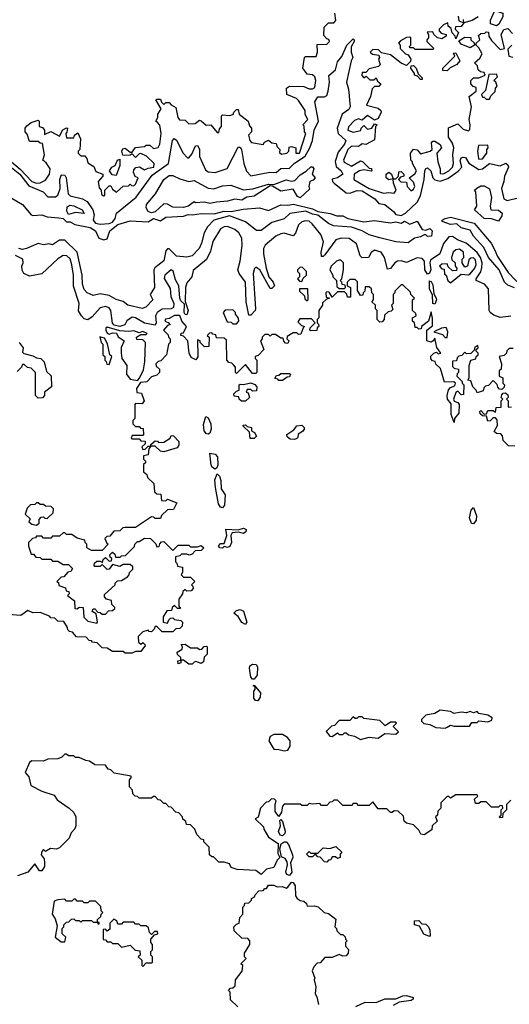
# Model space of a CAD drawing. Extents: x 2668140 to 2765664, y 823621 to 955240.
# Tile 221 of 256: x 2705030 to 2707797, y 872596 to 878158. Entities that reach past the tile are written whole.
import ezdxf

# ---------------------------------------------------------------- set-up
doc = ezdxf.new("R2010")
doc.units = 0

msp = doc.modelspace()

# ---------------------------------------------------------------- linework, layer by layer
at = {"layer": '0CON02XD'}
for points in [[(2705033.4, 877313.4), (2705097.5, 877245), (2705125, 877234), (2705145, 877236.7), (2705175, 877252.5), (2705197.5, 877285), (2705202.5, 877315), (2705179.3, 877349.3), (2705160, 877365), (2705170, 877395), (2705158.3, 877458.3), (2705145, 877460), (2705135, 877470), (2705085, 877470), (2705071.7, 877511.7), (2705060, 877525), (2705060, 877545), (2705070.7, 877559.3), (2705095, 877577.5), (2705135, 877590), (2705140, 877585), (2705140, 877555), (2705158.3, 877548.3), (2705170, 877535), (2705170, 877510), (2705205, 877527.5), (2705255, 877500), (2705273.6, 877536.4), (2705295, 877547.5), (2705300, 877545), (2705297, 877523), (2705290, 877515), (2705295, 877490), (2705335, 877490), (2705340, 877505), (2705358.3, 877518.3), (2705372.5, 877485), (2705370, 877425), (2705360, 877415), (2705360, 877405), (2705375, 877390), (2705398.3, 877388.3), (2705410, 877375), (2705415, 877350), (2705448.3, 877328.3), (2705460.7, 877300.7), (2705500, 877285), (2705500, 877275), (2705472.5, 877245), (2705478.3, 877208.3), (2705490, 877195), (2705491.7, 877171.7), (2705503, 877163), (2705510, 877165), (2705510, 877195), (2705535, 877220), (2705545, 877220), (2705555, 877200), (2705577, 877183), (2705615, 877217.5), (2705645, 877220), (2705655, 877230), (2705661.7, 877221.7), (2705675, 877220), (2705685, 877230), (2705700, 877265), (2705681.7, 877271.7), (2705672.5, 877295), (2705675, 877310), (2705687, 877323), (2705707, 877327), (2705735, 877310), (2705755, 877320), (2705787.5, 877325), (2705790, 877345), (2705747, 877387), (2705715, 877402.5), (2705705, 877400), (2705685, 877380), (2705665, 877400), (2705655, 877392.5), (2705620.7, 877390.7), (2705613.3, 877393.3), (2705607.5, 877415), (2705611.7, 877428.3), (2705625, 877432.5), (2705655, 877410), (2705665, 877410), (2705683.9, 877436.1), (2705735, 877442.5), (2705745, 877450), (2705765, 877450), (2705785, 877430), (2705813, 877437), (2705822.5, 877455), (2705830, 877515), (2705821.7, 877561.7), (2705808.3, 877578.3), (2705800, 877585), (2705810, 877605), (2705810, 877625), (2705830, 877655), (2705800, 877705), (2705805, 877710), (2705825, 877710), (2705831.7, 877691.7), (2705845, 877680), (2705855, 877690), (2705875, 877690), (2705885, 877677.5), (2705913, 877663), (2705922.5, 877605), (2705933, 877593), (2705965, 877590), (2705985, 877570), (2706021.7, 877571.7), (2706045, 877590), (2706055, 877587.5), (2706083, 877563), (2706110, 877565), (2706145, 877520), (2706155, 877520), (2706158.3, 877541.7), (2706170, 877555), (2706170, 877615), (2706175, 877620), (2706215, 877617.5), (2706237, 877623), (2706240, 877635), (2706255, 877650), (2706265, 877650), (2706270, 877625), (2706320, 877585), (2706328.3, 877558.3), (2706340, 877545), (2706340, 877525), (2706322.5, 877505), (2706330, 877475), (2706340, 877465), (2706405, 877452.5), (2706413.3, 877466.7), (2706435, 877477.5), (2706455, 877462.5), (2706478.3, 877458.3), (2706485, 877440), (2706500, 877425), (2706498.3, 877408.3), (2706508.3, 877398.3), (2706540, 877405), (2706550, 877415), (2706551.7, 877438.3), (2706565, 877442.5), (2706590, 877435), (2706590, 877405), (2706610, 877405), (2706646.7, 877515), (2706640, 877525), (2706637, 877557), (2706630, 877565), (2706657.5, 877595), (2706643, 877623), (2706642.5, 877645), (2706605, 877702.5), (2706593.3, 877713.3), (2706540, 877735), (2706538.3, 877771.7), (2706555, 877782.5), (2706635, 877780), (2706665, 877767.5), (2706685, 877767.5), (2706697.5, 877775), (2706702.5, 877815), (2706697.5, 877835), (2706685, 877847.5), (2706655, 877850), (2706630, 877885), (2706640, 877945), (2706645, 877950), (2706705, 877950), (2706712.5, 877975), (2706711.7, 878018.3), (2706765, 878020), (2706780, 878035), (2706776.4, 878046.4), (2706765, 878050), (2706748.3, 878068.3), (2706750, 878115), (2706775, 878140), (2706805, 878140), (2706817, 878153), (2706810, 878195)], [(2707725, 878122.5), (2707690, 878135), (2707690, 878155), (2707715, 878210), (2707760, 878195), (2707760, 878175), (2707737, 878133), (2707725, 878122.5)], [(2707620, 878175), (2707587, 878153), (2707540, 878140), (2707525, 878120), (2707491.7, 878118.3), (2707490, 878105), (2707510, 878085), (2707495, 878050), (2707490, 878065), (2707473, 878083), (2707468.3, 878108.3), (2707451.7, 878121.7), (2707450, 878140), (2707425, 878130), (2707400, 878105), (2707400, 878095), (2707411.7, 878081.7), (2707440, 878075), (2707440, 878065), (2707415, 878050), (2707390, 878055), (2707370, 878075), (2707365, 878090), (2707331.7, 878088.3), (2707340, 878075), (2707340, 878055), (2707330, 878045), (2707330, 878035), (2707370, 877995), (2707365, 877990), (2707265, 877990), (2707255, 878000), (2707235, 878000), (2707233, 878007), (2707240, 878015), (2707240, 878055), (2707235, 878060), (2707215, 878057.5), (2707181.7, 878038.3), (2707170, 878025), (2707180, 878015), (2707180, 877995), (2707210, 877965), (2707225, 877960), (2707240, 877935), (2707238.3, 877921.7), (2707215, 877900), (2707185, 877912.5), (2707125, 877960), (2707075, 877970), (2707057, 877987), (2707025, 877990), (2707010, 877975), (2707023, 877963), (2707058.3, 877958.3), (2707062.5, 877945), (2707057.5, 877935), (2707067, 877903), (2707057, 877893), (2707005, 877880), (2706985, 877860), (2706965, 877860), (2706963, 877843), (2706975, 877830), (2706988.3, 877838.3), (2707008.3, 877818.3), (2707031.7, 877818.3), (2707045, 877830), (2707051.7, 877811.7), (2707070, 877795), (2707058.3, 877781.7), (2707035, 877780), (2707021.7, 877768.3), (2707012.5, 877725), (2706990, 877675), (2707055, 877657.5), (2707070, 877645), (2707072.5, 877635), (2707055, 877600), (2707035, 877590), (2706995, 877617.5), (2706965, 877590), (2706945, 877597.5), (2706921.7, 877588.3), (2706887, 877553), (2706883.8, 877535), (2706915, 877523.3), (2706957, 877533), (2706960, 877545), (2706975, 877560), (2706995, 877540), (2707020, 877545), (2707035, 877570), (2707050, 877565), (2707040, 877555), (2707035, 877480), (2706985, 877452.5), (2706965, 877457.5), (2706945, 877442.5), (2706905, 877443.3), (2706883.8, 877425), (2706860, 877365), (2706863.6, 877353.6), (2706905, 877330), (2706955, 877360), (2706967, 877357), (2707005, 877320), (2707018.3, 877318.3), (2707020, 877305), (2707015, 877302.5), (2706975, 877310), (2706950, 877305), (2706920, 877285), (2706917.5, 877255), (2707005, 877204), (2707085, 877178.8), (2707115, 877182.5), (2707145, 877177.5), (2707157.5, 877195), (2707142.5, 877235), (2707140, 877260), (2707115, 877253.3), (2707100, 877265), (2707100, 877285), (2707115, 877297.5), (2707130, 877285), (2707140, 877260), (2707155, 877260), (2707170, 877275), (2707171.7, 877298.3), (2707185, 877300), (2707200, 877285), (2707200, 877275), (2707181.7, 877268.3), (2707170, 877255), (2707183, 877243), (2707215, 877240), (2707220, 877215), (2707241.7, 877191.7), (2707255, 877200), (2707262.5, 877215), (2707255, 877240), (2707230, 877265), (2707263, 877287), (2707272.5, 877305), (2707250, 877345), (2707250, 877355), (2707240, 877365), (2707237.5, 877405), (2707255, 877427.5), (2707275, 877422.5), (2707295, 877400), (2707350, 877415), (2707360, 877425), (2707357, 877463), (2707365, 877472.5), (2707375, 877472.5), (2707405, 877452.5), (2707412.5, 877435), (2707387.5, 877405), (2707392.5, 877355), (2707406.7, 877315), (2707405, 877290), (2707425, 877286.7), (2707455, 877303.8), (2707475.8, 877324.2), (2707481.2, 877345), (2707476.7, 877395), (2707483.3, 877435), (2707475, 877460), (2707452.5, 877495), (2707453, 877547), (2707505, 877570), (2707535, 877540), (2707565, 877530), (2707573, 877537)], [(2707508.3, 878178.3), (2707511.7, 878151.7), (2707540, 878140), (2707538.3, 878158.3)], [(2707573, 877537), (2707576.1, 877563.9), (2707570, 877595), (2707582.5, 877665), (2707570, 877725), (2707610, 877755), (2707610, 877775), (2707591.7, 877781.7), (2707580, 877795), (2707580, 877815), (2707595, 877830), (2707625, 877830), (2707660, 877845), (2707655, 877860), (2707633, 877863), (2707620, 877875), (2707617, 877897), (2707600, 877915), (2707629.3, 877940.7), (2707642.5, 877965), (2707625, 878000), (2707610, 878015), (2707610, 878025), (2707630, 878045), (2707621.7, 878068.3), (2707635, 878080), (2707658.3, 878081.7), (2707665, 878090), (2707678.3, 878088.3), (2707680, 878065), (2707695, 878040), (2707745, 877990), (2707770, 877995), (2707750, 878075), (2707765, 878102.5), (2707787.5, 878107.5), (2707815, 878080)], [(2704955.6, 877345), (2705030, 877285), (2705080.6, 877220.6), (2705162.5, 877185), (2705188.3, 877158.3), (2705232.3, 877157.7), (2705245, 877167.5), (2705258.8, 877205), (2705256.7, 877255), (2705262.5, 877275), (2705268.3, 877281.7), (2705285, 877280), (2705292.5, 877265), (2705304, 877175), (2705315, 877162.9), (2705385.5, 877145.5), (2705410.7, 877130.7), (2705443.8, 877083.8), (2705450.5, 877055), (2705445.8, 877025), (2705458.9, 877008.9), (2705485, 877003.9), (2705535, 877006.9), (2705554, 877015), (2705569.2, 877035), (2705576.2, 877065), (2705688, 877155), (2705779.3, 877280.7), (2705870, 877345), (2705893.6, 877476.4), (2705903.3, 877486.7), (2705915, 877477.5), (2705954, 877405), (2705978.3, 877378.3), (2705985, 877377.5), (2706002.3, 877397.7), (2706022.5, 877445), (2706035, 877447.5), (2706045.9, 877425.9), (2706046.2, 877385), (2706079.3, 877309.3), (2706095, 877298.8), (2706135, 877294.2), (2706202.3, 877317.7), (2706265, 877437.5), (2706275, 877437.5), (2706283.3, 877425), (2706296, 877345), (2706312.3, 877302.3), (2706335, 877276.7), (2706442.7, 877297.3), (2706480, 877295), (2706505, 877318), (2706555, 877320), (2706583.2, 877346.8), (2706643.5, 877386.5), (2706670, 877435), (2706684, 877475), (2706694, 877535), (2706718, 877585), (2706696.7, 877695), (2706715, 877722.5), (2706753, 877723), (2706765, 877730), (2706773.8, 877755), (2706780, 877805), (2706777.5, 877842.5), (2706813.8, 877875), (2706825, 877920), (2706850.7, 877949.3), (2706877.5, 878015), (2706915, 878050), (2706920, 878045), (2706920, 878035), (2706902.5, 878005), (2706902.5, 877975), (2706912.5, 877945), (2706902.5, 877925), (2706876.7, 877805), (2706887.5, 877765), (2706896.7, 877665), (2706890, 877650), (2706851.2, 877625), (2706823.8, 877545), (2706828.8, 877515), (2706872.5, 877475), (2706866, 877455), (2706829.7, 877410.3), (2706813, 877357), (2706818.8, 877328.8), (2706846.7, 877305), (2706856.2, 877285), (2706825, 877264), (2706795, 877257.5), (2706796.7, 877245), (2706806.7, 877235), (2706875, 877180), (2706895, 877178.8), (2706936.4, 877193.6), (2706965, 877191.2), (2707035.8, 877145.8), (2707059.3, 877119.3), (2707093.6, 877113.6), (2707142.5, 877075), (2707155, 877057.5), (2707185, 877052.5), (2707210, 877065), (2707275, 877126.7), (2707295, 877162.5), (2707316, 877255), (2707320, 877305), (2707325, 877316.7), (2707335, 877321.2), (2707353.8, 877305), (2707364, 877265), (2707375, 877252.9), (2707405, 877246.9), (2707448.6, 877261.4), (2707507.9, 877302.1), (2707527.5, 877325), (2707519.3, 877360.7), (2707525, 877377.5), (2707535, 877382.5), (2707549.3, 877379.3), (2707568.3, 877348.3), (2707625, 877311.2), (2707645, 877316.2), (2707685, 877346.2), (2707745, 877333.3), (2707777, 877347), (2707788.3, 877338.3), (2707792.5, 877325), (2707768.8, 877275), (2707766, 877245), (2707752.5, 877205), (2707765.8, 877145.8), (2707785, 877137.5), (2707855, 877153.3)], [(2707575, 878000), (2707525, 878020), (2707511.7, 878038.3), (2707545, 878060), (2707578.3, 878058.3), (2707580, 878045), (2707598.3, 878028.3), (2707600, 878015), (2707575, 878000)], [(2707810, 878015), (2707788.3, 877991.7), (2707793, 877953), (2707817, 877947)], [(2707445, 877870), (2707421.7, 877871.7), (2707420, 877885), (2707488.3, 877951.7), (2707481.7, 877968.3), (2707495, 877970), (2707517.5, 877925), (2707500, 877905), (2707463, 877887), (2707445, 877870)], [(2707305, 877820), (2707295, 877820), (2707278.3, 877838.3), (2707260, 877845), (2707260, 877855), (2707240, 877885), (2707241.7, 877898.3), (2707255, 877900), (2707270, 877885), (2707281.7, 877851.7), (2707305, 877830), (2707305, 877820)], [(2707685, 877710), (2707691.7, 877728.3), (2707717, 877753), (2707718.3, 877771.7), (2707727, 877783), (2707720, 877805), (2707710, 877815), (2707730, 877835), (2707725, 877850), (2707681.7, 877848.3), (2707662.5, 877757.5), (2707640, 877735), (2707645, 877720), (2707655, 877720), (2707665, 877710), (2707685, 877710)], [(2707625, 877370), (2707645, 877372.5), (2707670, 877405), (2707670, 877425), (2707677.5, 877435), (2707675, 877450), (2707623, 877447), (2707617.5, 877415), (2707622.5, 877375), (2707625, 877370)], [(2704983.8, 877355), (2705033.4, 877313.4)], [(2705575, 877277.5), (2705551.7, 877281.7), (2705537.5, 877305), (2705550, 877325), (2705570, 877335), (2705582.5, 877365), (2705595, 877370), (2705596.4, 877333.6), (2705575, 877277.5)], [(2705775, 877068), (2705756.7, 877075), (2705744, 877095), (2705746.7, 877115), (2705797.5, 877175), (2705843.8, 877255), (2705875, 877278.8), (2705895, 877278.8), (2705935, 877258.8), (2705985, 877243.8), (2706015, 877250), (2706095, 877206), (2706127.7, 877202.3), (2706175, 877218.8), (2706223.6, 877223.6), (2706295, 877196.7), (2706346.4, 877203.6), (2706435, 877230), (2706465, 877227.5), (2706535, 877253.8), (2706565, 877246.7), (2706585, 877250), (2706615, 877282.5), (2706648.3, 877301.7), (2706675, 877327.5), (2706685, 877327.5), (2706692.5, 877315), (2706682.5, 877285), (2706700, 877265), (2706688.3, 877251.7), (2706670, 877245), (2706663.3, 877215), (2706668.3, 877201.7), (2706615, 877151.4), (2706598.9, 877158.9), (2706575, 877200), (2706505, 877190), (2706458.3, 877218.3), (2706445, 877220), (2706355, 877162), (2706314.2, 877155.8), (2706285, 877139.2), (2706245.9, 877144.1), (2706205, 877132.9), (2706141.7, 877128.3), (2706105, 877120.8), (2706075, 877127.5), (2706023.3, 877123.3), (2706015, 877130), (2705982.5, 877105), (2705955, 877096.7), (2705895, 877098.8), (2705865, 877116.2), (2705845, 877118.8), (2705795, 877072), (2705775, 877068)], [(2707735, 877020), (2707695, 877033.3), (2707655, 877036), (2707600, 877085), (2707612.5, 877105), (2707606.7, 877186.7), (2707600, 877195), (2707613, 877207), (2707635, 877218.8), (2707655, 877220), (2707685, 877202.5), (2707696.1, 877153.9), (2707687.5, 877105), (2707692.5, 877085), (2707735, 877082.5), (2707756.2, 877065), (2707755, 877050), (2707735, 877020)], [(2704982.3, 877152.3), (2705045, 877113.5), (2705095, 877056), (2705105, 877052), (2705155, 877056.5), (2705185, 877045.4), (2705251.2, 877038.8), (2705275.8, 877035.8), (2705295, 877016.2), (2705315, 877016), (2705341.7, 877001.7), (2705428.8, 876985), (2705458, 876965), (2705477.5, 876925), (2705505, 876913.8), (2705525, 876920), (2705540, 876965), (2705585, 877000.8), (2705655, 877021.4), (2705755, 877016.7), (2705785, 877036), (2705825, 877021.4), (2705855, 877042.2), (2705955, 877048.9), (2705982.2, 877057.8), (2706005.7, 877055.7), (2706055, 877063.8), (2706127.8, 877062.2), (2706185, 877076.5), (2706225, 877075.5), (2706292.1, 877087.9), (2706385, 877095.5), (2706435, 877080), (2706505, 877111.8), (2706545, 877110), (2706576.4, 877116.4), (2706685, 877090), (2706715, 877073.8), (2706785, 877063.5), (2706821.1, 877051.1), (2706855, 877049.5), (2706884.6, 877034.6), (2706975, 877015.5), (2707035, 877024.6), (2707125, 877010.5), (2707155, 877016.9), (2707185, 877008.6), (2707205, 877020), (2707235, 877003.8), (2707275, 877020), (2707305, 876972.5), (2707325, 876970), (2707348.3, 876978.3), (2707360, 876965), (2707357.5, 876935), (2707335, 876933.3), (2707325, 876942.5), (2707315, 876942.5), (2707295, 876931.2), (2707260, 876925), (2707225, 876897.5), (2707155, 876903.3), (2707065, 876926.7), (2707005, 876943.8), (2706965.6, 876965.6), (2706905.5, 876985.5), (2706803.6, 876993.6), (2706775, 877007.5), (2706715, 877054.2), (2706685, 877060), (2706647.5, 877077.5), (2706556.2, 877063.8), (2706525, 877032.5), (2706455, 877012.5), (2706395, 876967.5), (2706368.3, 876968.3), (2706306.1, 877016.1), (2706215, 877050.6), (2706126.7, 877025), (2706092, 876988), (2706072.5, 876955), (2706058, 876895), (2706043.8, 876865), (2706005, 876824), (2705975, 876816), (2705915, 876822), (2705875, 876863.3), (2705865, 876863.3), (2705855, 876853.3), (2705844.1, 876795.9), (2705793, 876757), (2705787.5, 876745), (2705792, 876645), (2705767.5, 876605), (2705782.5, 876575), (2705742.5, 876535), (2705722.5, 876527.5), (2705640, 876545), (2705615, 876566.7), (2705575, 876576.7), (2705535, 876600), (2705485, 876608.8), (2705445, 876600), (2705411.2, 876615), (2705394.2, 876635), (2705384.2, 876665), (2705382, 876715), (2705354.2, 876845), (2705285, 876913.3), (2705255, 876913.3), (2705215, 876886.7), (2705195, 876892.5), (2705165, 876886.7), (2705135, 876893.3), (2705067.5, 876865), (2705045, 876860), (2705024.2, 876865)], [(2705305, 877057.5), (2705296.4, 877076.4), (2705298.3, 877101.7), (2705315, 877111.2), (2705335, 877106), (2705382.5, 877085), (2705395, 877062.5), (2705345, 877068.8), (2705305, 877057.5)], [(2707805, 876483.8), (2707745, 876476.7), (2707708.3, 876488.3), (2707687.5, 876505), (2707682.5, 876515), (2707678.7, 876638.7), (2707656.7, 876665), (2707610, 876685), (2707610, 876695), (2707635.5, 876734.5), (2707642.1, 876757.9), (2707643.1, 876785), (2707634.5, 876814.5), (2707615, 876842.5), (2707553.3, 876895), (2707504.1, 876914.1), (2707475, 876933.8), (2707455, 876932.5), (2707425, 876893.3), (2707403.3, 876835), (2707350.6, 876799.4), (2707347.1, 876785), (2707353.1, 876745), (2707345, 876726.2), (2707335, 876720), (2707320, 876745), (2707318, 876795), (2707305, 876810), (2707275, 876813.3), (2707215, 876787.5), (2707185, 876796.2), (2707165, 876793.8), (2707150, 876785), (2707125, 876752.5), (2707108.3, 876748.3), (2707092, 876815), (2707073.3, 876845), (2707035, 876856.2), (2707015, 876842.5), (2707000, 876815), (2706965, 876812.5), (2706953.3, 876825), (2706932.3, 876892.3), (2706891.4, 876921.4), (2706845.9, 876924.1), (2706815.9, 876914.1), (2706755, 876830), (2706745, 876820), (2706735, 876820), (2706733.8, 876845), (2706745.9, 876904.1), (2706732, 876945), (2706682, 877005), (2706665, 877019.2), (2706645, 877022), (2706625, 877016), (2706605, 877000), (2706588, 876952), (2706575, 876937.5), (2706525, 876952), (2706505, 876949.2), (2706476.7, 876935), (2706416.7, 876885), (2706406.7, 876865), (2706406.7, 876835), (2706423.3, 876755), (2706437.5, 876705), (2706462.5, 876675), (2706470, 876655), (2706455, 876640), (2706445, 876640), (2706386.1, 876746.1), (2706365, 876760), (2706357, 876753), (2706348.8, 876725), (2706362.5, 876525), (2706360, 876515), (2706335, 876490), (2706325, 876490), (2706308.8, 876565), (2706306, 876675), (2706270, 876725), (2706263.3, 876745), (2706276.2, 876795), (2706287.3, 876882.7), (2706285.8, 876925), (2706268, 876955), (2706245, 876973.8), (2706205, 876989.2), (2706185, 876987.5), (2706165, 876976), (2706121.4, 876905), (2706108.8, 876851.2), (2706085.8, 876804.2), (2706009.3, 876740.7)], [(2707825, 876643.8), (2707788, 876658), (2707770, 876675), (2707740, 876745), (2707679.2, 876815), (2707651.7, 876871.7), (2707594.2, 876935), (2707575, 876968.8), (2707525, 876982.5), (2707500, 877005), (2707465, 877000.6), (2707417.5, 877017.5), (2707416.7, 877025), (2707434, 877035), (2707465, 877041.8), (2707598, 877008), (2707693.8, 876895), (2707715, 876856.9), (2707730.7, 876820.7), (2707789.7, 876729.7), (2707872.9, 876642.9)], [(2707465, 876672.5), (2707525, 876720), (2707565, 876717.5), (2707575, 876723.3), (2707602.5, 876755), (2707610, 876775), (2707605, 876802.5), (2707595, 876812.5), (2707578.3, 876811.7), (2707568.3, 876801.7), (2707560, 876765), (2707545, 876760), (2707530, 876785), (2707530, 876805), (2707540, 876815), (2707537.5, 876845), (2707515, 876862.5), (2707495, 876857.5), (2707480, 876845), (2707470, 876815), (2707471.7, 876801.7), (2707490, 876785), (2707490, 876765), (2707500, 876755), (2707498.3, 876741.7), (2707475, 876740), (2707451.7, 876761.7), (2707445, 876780), (2707415, 876776.7), (2707402.5, 876765), (2707415, 876750), (2707428.3, 876748.3), (2707430, 876720), (2707440, 876715), (2707450, 876685), (2707465, 876672.5)], [(2706009.3, 876740.7), (2706002.5, 876705), (2705975, 876672.5), (2705966, 876645), (2705965.8, 876565.8), (2705981.1, 876515), (2705975, 876491.2), (2705965, 876493.8), (2705960, 876505), (2705961.2, 876551.2), (2705940.9, 876570.9), (2705935.5, 876585), (2705930, 876655), (2705909.5, 876689.5), (2705897.9, 876737.9), (2705885, 876746), (2705850, 876715), (2705846.1, 876696.1), (2705880.5, 876640.5), (2705884, 876595), (2705900.8, 876555), (2705898.1, 876531.9), (2705885, 876524.2), (2705835, 876522.5), (2705806.2, 876505), (2705798, 876485), (2705801.2, 876445), (2705795, 876433.3), (2705734.3, 876444.3), (2705685, 876474), (2705665, 876477.5), (2705635, 876456.2), (2705623.8, 876435), (2705595, 876424.5), (2705563.2, 876433.2), (2705553.4, 876443.4), (2705545.7, 876515), (2705535, 876530), (2705515, 876538.6), (2705485, 876531.2), (2705439.5, 876480.5), (2705415, 876462.5), (2705395, 876467.5), (2705380, 876485), (2705363, 876513), (2705366.2, 876555), (2705333.3, 876653.3), (2705334.4, 876715), (2705325, 876772.5), (2705315, 876806.7), (2705296.7, 876825), (2705275, 876826), (2705245, 876808), (2705155, 876722.5), (2705085, 876710), (2705053.6, 876723.6), (2705043, 876743), (2705042.5, 876765), (2705050, 876785), (2705046.7, 876805), (2705005.6, 876825.6)], [(2706865, 876640), (2706870, 876645), (2706868.3, 876658.3), (2706851.7, 876661.7), (2706850, 876675), (2706840, 876685), (2706850, 876695), (2706860, 876745), (2706860, 876785), (2706845, 876800), (2706835, 876800), (2706820, 876795), (2706790, 876765), (2706782.5, 876745), (2706800, 876715), (2706800, 876705), (2706820, 876685), (2706821.7, 876651.7), (2706835, 876640), (2706865, 876640)], [(2706625, 876680), (2706631.7, 876698.3), (2706650, 876715), (2706650, 876735), (2706628.3, 876758.3), (2706615, 876760), (2706600, 876745), (2706600, 876735), (2706610, 876725), (2706610, 876705), (2706600, 876695), (2706611.7, 876681.7), (2706625, 876680)], [(2707818.3, 876301.7), (2707795, 876300), (2707781.7, 876288.3), (2707780, 876275), (2707768.3, 876261.7), (2707740, 876255), (2707752.5, 876215), (2707750, 876185), (2707740, 876175), (2707740, 876145), (2707760, 876135), (2707760, 876105), (2707770, 876095), (2707768.3, 876081.7), (2707755, 876070), (2707741.7, 876071.7), (2707731.7, 876081.7), (2707728.3, 876098.3), (2707705, 876120), (2707678.3, 876091.7), (2707661.7, 876088.3), (2707651.7, 876078.3), (2707648.3, 876061.7), (2707615, 876050), (2707610, 876065), (2707590, 876085), (2707578.3, 876118.3), (2707561.7, 876121.7), (2707570, 876135), (2707570, 876205), (2707580, 876235), (2707608.3, 876241.7), (2707610, 876255), (2707620, 876265), (2707620, 876275), (2707610, 876285), (2707610, 876295), (2707620, 876305), (2707618.3, 876318.3), (2707601.7, 876308.3), (2707598.3, 876291.7), (2707578.3, 876271.7), (2707555, 876270), (2707545, 876280), (2707528.3, 876261.7), (2707511.7, 876258.3), (2707501.7, 876248.3), (2707498.3, 876231.7), (2707475, 876230), (2707475, 876200), (2707485, 876190), (2707510, 876185), (2707510, 876165), (2707501.7, 876158.3), (2707500, 876145), (2707530, 876115), (2707530, 876105), (2707540, 876095), (2707538.3, 876041.7), (2707525, 876040), (2707505, 876060), (2707495, 876052.5), (2707481.4, 876015), (2707484.2, 876004.2), (2707506.1, 875996.1), (2707514, 875984), (2707510.8, 875935), (2707486.7, 875905), (2707485, 875882.5), (2707467.5, 875927.5), (2707467.5, 875987.5), (2707446.7, 876015), (2707446, 876035), (2707453, 876067), (2707465, 876080.8), (2707489.3, 876090.7), (2707492.5, 876105), (2707483, 876113), (2707431.2, 876111.2), (2707407, 876187), (2707381.7, 876211.7), (2707378.3, 876228.3), (2707361.7, 876231.7), (2707353, 876243), (2707353, 876257), (2707370, 876275), (2707385, 876280), (2707395, 876270), (2707410, 876275), (2707387, 876307), (2707375, 876360), (2707366.7, 876343.3), (2707355, 876337.5), (2707330, 876345), (2707330, 876405), (2707361.7, 876428.3), (2707363, 876473), (2707355, 876507.5), (2707340, 876455), (2707300, 876425), (2707298.3, 876411.7), (2707285, 876410), (2707275, 876420), (2707265, 876420), (2707260, 876445), (2707250, 876455), (2707250, 876475), (2707270, 876485), (2707268.3, 876498.3), (2707250, 876515), (2707250, 876575), (2707260, 876585), (2707240, 876605), (2707238.3, 876618.3), (2707195, 876660), (2707185, 876660), (2707150, 876625), (2707150, 876615), (2707140, 876605), (2707140, 876555), (2707130, 876545), (2707138.3, 876521.7), (2707128.3, 876511.7), (2707111.7, 876508.3), (2707091.7, 876488.3), (2707090, 876465), (2707078.3, 876451.7), (2707065, 876450), (2707050, 876465), (2707050, 876515), (2707040, 876525), (2707040, 876545), (2707020, 876565), (2707030, 876575), (2707030, 876605), (2707020, 876615), (2707018.3, 876638.3), (2707005, 876650), (2706981.7, 876648.3), (2706980, 876625), (2706970, 876615), (2706968.3, 876601.7), (2706955, 876600), (2706938.3, 876628.3), (2706938.3, 876678.3), (2706925, 876690), (2706895, 876690), (2706880, 876675), (2706880, 876655), (2706900, 876645), (2706898.3, 876591.7), (2706881.7, 876591.7), (2706878.3, 876608.3), (2706865, 876620), (2706825, 876620), (2706795, 876590), (2706778.3, 876618.3), (2706765, 876620), (2706760, 876615), (2706761.7, 876591.7), (2706780, 876585), (2706761.7, 876578.3), (2706741.7, 876558.3), (2706740, 876545), (2706720, 876515), (2706720, 876475), (2706710, 876465), (2706710, 876445), (2706718.3, 876438.3), (2706720, 876425), (2706711.7, 876418.3), (2706708.3, 876401.7), (2706675, 876400), (2706670, 876405), (2706671.7, 876418.3), (2706700, 876445), (2706678.3, 876468.3), (2706612.5, 876467.5), (2706601.7, 876451.7), (2706621.7, 876431.7), (2706640, 876425), (2706631.7, 876418.3), (2706618.3, 876381.7), (2706605, 876380), (2706595, 876390), (2706575, 876390), (2706541.7, 876368.3), (2706540, 876355), (2706550, 876345), (2706545, 876330), (2706531.7, 876331.7), (2706521.7, 876341.7), (2706518.3, 876358.3), (2706505, 876360), (2706475, 876380), (2706455, 876380), (2706445, 876370), (2706435, 876380), (2706415, 876380), (2706400, 876365), (2706400, 876355), (2706390, 876345), (2706410, 876295), (2706378.3, 876261.7), (2706360, 876255), (2706360, 876245), (2706370, 876235), (2706370, 876165), (2706365, 876160), (2706345, 876160), (2706305, 876210), (2706255, 876160), (2706250, 876165), (2706250, 876195), (2706238.3, 876208.3), (2706228.3, 876218.3), (2706211.7, 876221.7), (2706200, 876235), (2706198.3, 876348.3), (2706185, 876360), (2706141.7, 876361.7), (2706138.3, 876378.3), (2706121.7, 876381.7), (2706115, 876390), (2706101.7, 876388.3), (2706090, 876375), (2706100, 876365), (2706098.3, 876311.7), (2706075, 876310), (2706050, 876335), (2706050, 876345), (2706035, 876350), (2706037, 876253), (2706025, 876237.5), (2705999.2, 876249.2), (2705987.5, 876275), (2705980, 876345), (2705955, 876370), (2705940, 876375), (2705941.7, 876388.3), (2705955, 876390), (2705972.5, 876425), (2705946, 876456), (2705935, 876487.5), (2705905, 876486.7), (2705875, 876470), (2705853, 876467), (2705850, 876455), (2705868.3, 876448.3), (2705880, 876435), (2705865, 876430), (2705842.5, 876405), (2705868.3, 876378.3), (2705870, 876365), (2705880, 876355), (2705880, 876335), (2705870, 876325), (2705860, 876265), (2705828.3, 876231.7), (2705811.7, 876228.3), (2705800, 876215), (2705801.7, 876201.7), (2705820, 876185), (2705820, 876165), (2705805, 876150), (2705775, 876140), (2705748.3, 876111.7), (2705711.7, 876108.3), (2705690, 876075), (2705691.7, 876051.7), (2705718.3, 876048.3), (2705732.5, 876005), (2705721.7, 875988.3), (2705685, 875990), (2705680, 875985), (2705680, 875905), (2705670, 875895), (2705670, 875875), (2705685, 875860), (2705705, 875860), (2705711.7, 875851.7), (2705728.3, 875848.3), (2705730, 875815), (2705725, 875810), (2705665, 875810), (2705660, 875795), (2705665, 875790), (2705705, 875790), (2705715, 875780), (2705738.3, 875778.3), (2705738.3, 875761.7), (2705720, 875745), (2705725, 875730), (2705738.3, 875731.7), (2705755, 875750), (2705770, 875750), (2705771.7, 875758.3), (2705795, 875780), (2705808.3, 875778.3), (2705815, 875770), (2705845, 875772.5), (2705880, 875795), (2705885, 875810), (2705898.3, 875808.3), (2705930, 875775), (2705930, 875755), (2705920, 875740), (2705845, 875717.5), (2705825, 875720), (2705795, 875750), (2705770, 875750), (2705760, 875735), (2705755, 875700), (2705730, 875695), (2705730, 875675), (2705740, 875665), (2705740, 875655), (2705730, 875645), (2705730, 875605), (2705748.3, 875588.3), (2705751.7, 875571.7), (2705788.3, 875538.3), (2705791.7, 875491.7), (2705805, 875480), (2705828.3, 875478.3), (2705831.7, 875441.7), (2705855, 875440), (2705865, 875450), (2705918.3, 875428.3)], [(2707375, 876551.2), (2707364.6, 876554.6), (2707362.3, 876602.3), (2707345, 876637.5), (2707345, 876682.5), (2707355, 876678.8), (2707365, 876660), (2707370.5, 876610.5), (2707384, 876585), (2707385.6, 876575), (2707375, 876551.2)], [(2706655, 876570), (2706660, 876575), (2706658.3, 876638.3), (2706611.7, 876638.3), (2706610, 876625), (2706638.3, 876598.3), (2706641.7, 876581.7), (2706655, 876570)], [(2706255, 876440), (2706267.5, 876455), (2706267, 876473), (2706250, 876495), (2706250, 876505), (2706235, 876520), (2706191.7, 876518.3), (2706180, 876505), (2706201.7, 876451.7), (2706225, 876450), (2706235, 876440), (2706255, 876440)], [(2705695, 876120), (2705707, 876133), (2705729.3, 876180.7), (2705736.7, 876225), (2705740, 876335), (2705725, 876350), (2705691.7, 876351.7), (2705690, 876365), (2705715, 876380), (2705745, 876380), (2705750, 876385), (2705725, 876397.5), (2705705, 876390), (2705675, 876401.2), (2705645, 876396.7), (2705595, 876400), (2705525, 876422), (2705516.2, 876415), (2705516, 876405), (2705525, 876386.7), (2705535, 876382.5), (2705555, 876390), (2705577, 876387), (2705587, 876367), (2705620, 876345), (2705603, 876307), (2705603, 876277), (2705606.7, 876245), (2705635.6, 876205.6), (2705633.8, 876155), (2705655, 876127.5), (2705695, 876120)], [(2707445, 876362.5), (2707450, 876395), (2707438.8, 876418.8), (2707413.3, 876415), (2707370, 876395), (2707419.4, 876379.4), (2707435, 876363.3), (2707445, 876362.5)], [(2705535, 876210), (2705550, 876255), (2705540, 876265), (2705526.4, 876326.4), (2705508.3, 876358.3), (2705483, 876367), (2705490, 876335), (2705500, 876325), (2705500, 876265), (2705510, 876255), (2705510, 876235), (2705518.3, 876228.3), (2705521.7, 876211.7), (2705535, 876210)], [(2705027.5, 876335), (2705050, 876305), (2705045, 876280), (2705053, 876273), (2705105, 876260), (2705125, 876247.5), (2705150, 876245), (2705167.5, 876225), (2705181.7, 876171.7), (2705207, 876147), (2705210, 876085), (2705170, 876055), (2705170, 876035), (2705158.3, 876021.7), (2705135, 876020), (2705120, 876035), (2705120, 876165), (2705095, 876190), (2705073, 876193), (2705055, 876210), (2705045, 876210), (2705040, 876195), (2705015, 876170)], [(2706515, 876120), (2706495, 876120), (2706488.3, 876128.3), (2706471.7, 876131.7), (2706481.7, 876148.3), (2706495, 876150), (2706505, 876160), (2706555, 876160), (2706560, 876155), (2706555, 876140), (2706541.7, 876138.3), (2706515, 876120)], [(2706305, 876002.5), (2706283, 876003), (2706270, 876015), (2706268.3, 876028.3), (2706241.7, 876031.7), (2706240, 876045), (2706255, 876060), (2706270, 876065), (2706270, 876095), (2706275, 876100), (2706295, 876097.5), (2706335, 876107.5), (2706358.3, 876098.3), (2706370, 876085), (2706368.3, 876061.7), (2706345, 876060), (2706335, 876070), (2706315, 876070), (2706310, 876055), (2706320, 876050), (2706327.5, 876025), (2706305, 876002.5)], [(2707828.3, 875748.3), (2707791.7, 875751.7), (2707761.7, 875781.7), (2707758.3, 875808.3), (2707748.3, 875818.3), (2707725, 875820), (2707711.7, 875831.7), (2707730, 875865), (2707728.3, 875898.3), (2707718.3, 875908.3), (2707705, 875910), (2707688.3, 875891.7), (2707675, 875890), (2707668.3, 875918.3), (2707645, 875920), (2707631.7, 875931.7), (2707630, 875945), (2707635, 875950), (2707655, 875930), (2707668.3, 875931.7), (2707675, 875950), (2707705, 875950), (2707718.3, 875941.7), (2707721.7, 875968.3), (2707750, 875970), (2707750, 876005), (2707760, 876015), (2707750, 876025), (2707755, 876040), (2707761.7, 876048.3), (2707775, 876050), (2707788.3, 876038.3), (2707790, 876025), (2707780, 876015), (2707790, 876005), (2707790, 875970), (2707808.3, 875971.7)], [(2706095, 875816.2), (2706085, 875818.8), (2706072.5, 875835), (2706069.2, 875870.8), (2706082.5, 875917.5), (2706095, 875910), (2706110, 875875), (2706111.4, 875845), (2706105, 875822.5), (2706095, 875816.2)], [(2706331.7, 875791.7), (2706328.3, 875828.3), (2706291.7, 875861.7), (2706291.7, 875868.3), (2706305, 875870), (2706315, 875860), (2706340, 875855), (2706340, 875835), (2706356.4, 875826.4), (2706367.5, 875805), (2706355, 875792.5), (2706331.7, 875791.7)], [(2706583, 875787), (2706558.3, 875788.3), (2706541.7, 875801.7), (2706540, 875815), (2706578.3, 875841.7), (2706596.4, 875863.6), (2706625, 875867.5), (2706637.5, 875855), (2706637.5, 875845), (2706628.3, 875831.7), (2706602.5, 875817.5), (2706601.7, 875798.3), (2706595, 875792.5), (2706583, 875787)], [(2706135, 875620), (2706118.8, 875628.8), (2706111.4, 875641.4), (2706105, 875710), (2706135, 875703.3), (2706148, 875688), (2706148.6, 875641.4), (2706143.9, 875626.1), (2706135, 875620)], [(2706175, 875400), (2706164.3, 875404.3), (2706153, 875423), (2706136, 875515), (2706131.7, 875558.3), (2706145, 875592.5), (2706159.4, 875579.4), (2706167.1, 875555), (2706168.8, 875508.8), (2706190, 875475), (2706188, 875415), (2706175, 875400)], [(2705918.3, 875428.3), (2705898.3, 875391.7), (2705865, 875390), (2705831.7, 875358.3), (2705825, 875340), (2705795, 875340), (2705788.3, 875348.3), (2705775, 875350), (2705685, 875290), (2705625, 875290), (2705613, 875287), (2705595, 875270), (2705561.7, 875268.3), (2705538.3, 875241.7), (2705521.7, 875238.3), (2705511.7, 875228.3), (2705521.7, 875201.7), (2705530, 875195), (2705495, 875160), (2705435, 875160), (2705410, 875175), (2705410, 875195), (2705400, 875205), (2705398.3, 875218.3), (2705355, 875230), (2705325, 875250), (2705295, 875250), (2705285, 875260), (2705275, 875260), (2705255, 875240), (2705215, 875240), (2705205, 875230), (2705165, 875230), (2705155, 875240), (2705125, 875240), (2705118.3, 875231.7), (2705101.7, 875228.3), (2705080, 875205), (2705080, 875185), (2705095, 875140), (2705108.3, 875138.3), (2705121.7, 875121.7), (2705145, 875120), (2705155, 875110), (2705205, 875110), (2705215, 875100), (2705245, 875100), (2705275, 875080), (2705305, 875080), (2705328.3, 875058.3), (2705318.3, 875041.7), (2705301.7, 875038.3), (2705278.3, 875011.7), (2705265, 875010), (2705240, 874985), (2705248.3, 874978.3), (2705251.7, 874961.7), (2705288.3, 874948.3), (2705291.7, 874931.7), (2705308.3, 874928.3), (2705310, 874915), (2705300, 874905), (2705340, 874875), (2705341.7, 874831.7), (2705355, 874830), (2705365, 874840), (2705388.3, 874838.3), (2705393, 874783), (2705415, 874760), (2705465, 874750), (2705470, 874755), (2705461.7, 874801.7), (2705440, 874815), (2705445, 874830), (2705455, 874830), (2705471.7, 874811.7), (2705485, 874810), (2705495, 874800), (2705515, 874800), (2705531.7, 874818.3), (2705555, 874820), (2705568.3, 874831.7), (2705568.3, 874838.3), (2705550, 874855), (2705548.3, 874878.3), (2705520, 874885), (2705508.3, 874898.3), (2705508.3, 874911.7), (2705570, 874965), (2705570, 874975), (2705581.7, 874988.3), (2705605, 874990), (2705638.3, 875011.7), (2705648.3, 875021.7), (2705650, 875035), (2705670, 875055), (2705668.3, 875068.3), (2705655, 875080), (2705615, 875080), (2705595, 875070), (2705555, 875080), (2705536.2, 875053.8), (2705525, 875053.3), (2705495, 875080), (2705485, 875070), (2705455, 875070), (2705450, 875075), (2705451.7, 875088.3), (2705465, 875100), (2705485, 875100), (2705498.3, 875091.7), (2705501.7, 875108.3), (2705515, 875120), (2705535, 875100), (2705548.3, 875101.7), (2705550, 875115), (2705541.7, 875121.7), (2705540, 875135), (2705555, 875150), (2705568.3, 875138.3), (2705571.7, 875121.7), (2705598.3, 875121.7), (2705605, 875130), (2705628.3, 875131.7), (2705678.3, 875181.7), (2705680, 875195), (2705695, 875210), (2705705, 875210), (2705735, 875230), (2705768.3, 875228.3), (2705798.3, 875198.3), (2705805, 875180), (2705818.3, 875181.7), (2705821.7, 875198.3), (2705831.7, 875208.3), (2705845, 875210), (2705895, 875160), (2705925, 875190), (2705985, 875190), (2705995, 875180), (2706035, 875180), (2706055, 875187.5), (2706070, 875175), (2706055, 875160), (2706021.7, 875158.3), (2706005, 875140), (2705987, 875133), (2705975, 875140), (2705945, 875140), (2705935, 875130), (2705910, 875125), (2705910, 875095), (2705918.3, 875088.3), (2705921.7, 875071.7), (2705950, 875065), (2705950, 875035), (2705941.7, 875021.7), (2705955, 875010), (2705995, 875010), (2706020, 874985), (2706000, 874965), (2706008.3, 874958.3), (2706010, 874945), (2705998.3, 874931.7), (2705975, 874930), (2705965, 874940), (2705951.7, 874928.3), (2705950, 874915), (2705930, 874885), (2705930, 874845), (2705938.3, 874831.7), (2705921.7, 874831.7), (2705905, 874850), (2705891.7, 874838.3), (2705888.3, 874821.7), (2705861.7, 874818.3), (2705840, 874785), (2705840, 874755), (2705865, 874750), (2705871.7, 874768.3), (2705881.7, 874778.3), (2705895, 874780), (2705905, 874770), (2705940, 874765), (2705950, 874755), (2705948.3, 874731.7), (2705935, 874720), (2705911.7, 874718.3), (2705895, 874700), (2705835, 874700), (2705805, 874730), (2705795, 874730), (2705790, 874715), (2705775, 874700), (2705761.7, 874701.7), (2705755, 874710), (2705725, 874700), (2705700, 874675), (2705701.7, 874641.7), (2705715, 874630), (2705725, 874640), (2705740, 874625), (2705715, 874590), (2705685, 874590), (2705665, 874580), (2705625, 874580), (2705615, 874590), (2705555, 874590), (2705525, 874607.5), (2705495, 874610), (2705468.3, 874638.3), (2705441.7, 874641.7), (2705435, 874650), (2705421.7, 874651.7), (2705405, 874670), (2705351.7, 874671.7), (2705328.3, 874698.3), (2705311.7, 874701.7), (2705301.7, 874711.7), (2705300, 874725), (2705278.3, 874758.3), (2705245, 874760), (2705228.3, 874778.3), (2705205, 874780), (2705198.3, 874788.3), (2705145, 874810), (2705105, 874807.5), (2705075, 874820), (2705036.4, 874793.6), (2704965, 874797.5)], [(2705125, 875302.5), (2705140, 875315), (2705140, 875335), (2705151.7, 875348.3), (2705165, 875350), (2705171.7, 875341.7), (2705185, 875340), (2705218.3, 875371.7), (2705220, 875395), (2705208.3, 875408.3), (2705175, 875410), (2705165, 875420), (2705145, 875420), (2705135, 875430), (2705125, 875430), (2705115, 875420), (2705091.7, 875418.3), (2705071.7, 875398.3), (2705060, 875365), (2705088.3, 875338.3), (2705081.7, 875321.7), (2705098.3, 875308.3), (2705125, 875302.5)], [(2707595, 875311.2), (2707582.7, 875312.7), (2707572.5, 875345), (2707581.9, 875388.1), (2707595, 875402.5), (2707611.4, 875355), (2707609.4, 875330.6), (2707595, 875311.2)], [(2706175, 875173.3), (2706160, 875175), (2706152.5, 875185), (2706165, 875200), (2706185, 875200), (2706200, 875245), (2706195, 875280), (2706265, 875277.5), (2706295, 875286.7), (2706309.3, 875279.3), (2706307.5, 875265), (2706295, 875256.2), (2706265, 875263.3), (2706230.7, 875259.3), (2706222.5, 875245), (2706225.9, 875205.9), (2706217.5, 875182.5), (2706205, 875176.7), (2706185, 875182.5), (2706175, 875173.3)], [(2706305, 874742.5), (2706285, 874752.5), (2706265, 874787.5), (2706240, 874805), (2706255, 874820), (2706275, 874827.5), (2706295, 874817.5), (2706312.5, 874755), (2706305, 874742.5)], [(2706005, 874517.5), (2705985, 874517.5), (2705955, 874540), (2705940, 874540), (2705940, 874525), (2705925, 874520), (2705923, 874537), (2705940, 874540), (2705940, 874555), (2705921.7, 874571.7), (2705920, 874585), (2705948.3, 874601.7), (2705950, 874615), (2705941.7, 874628.3), (2705965, 874630), (2705995, 874610), (2706035, 874610), (2706045, 874600), (2706058.3, 874601.7), (2706071.7, 874618.3), (2706085, 874620), (2706090, 874615), (2706090, 874575), (2706073, 874557), (2706068.3, 874531.7), (2706055, 874522.5), (2706025, 874532.5), (2706015, 874530), (2706005, 874517.5)], [(2706355, 874432.5), (2706345, 874433.3), (2706336.2, 874445), (2706327.5, 874495), (2706331.2, 874508.8), (2706345, 874517.5), (2706366.2, 874516.2), (2706373, 874503), (2706371.2, 874455), (2706355, 874432.5)], [(2706375, 874310), (2706362.7, 874312.7), (2706353.8, 874325), (2706353.8, 874366.2), (2706360, 874375), (2706360, 874390), (2706350, 874395), (2706355, 874400), (2706391.2, 874355), (2706388.8, 874331.2), (2706375, 874310)], [(2707435, 874156.7), (2707445, 874162.5), (2707465, 874172.5), (2707485, 874167.5), (2707571.7, 874168.3), (2707585, 874187.5), (2707615, 874187.5), (2707625, 874197.5), (2707675, 874192.5), (2707698.3, 874201.7), (2707700, 874215), (2707675, 874230), (2707625, 874240), (2707615, 874250), (2707595, 874242.5), (2707575, 874250), (2707555, 874242.5), (2707525, 874247.5), (2707485, 874240), (2707465, 874250), (2707405, 874257.5), (2707375, 874240), (2707325, 874230), (2707300, 874205), (2707300, 874195), (2707313, 874183), (2707347, 874177), (2707380.7, 874160.7), (2707435, 874156.7)], [(2706955, 874092.5), (2707003.8, 874106.2), (2707055, 874100), (2707093.3, 874126.7), (2707155, 874122.5), (2707170, 874135), (2707140, 874165), (2707160, 874185), (2707155, 874190), (2707125, 874190), (2707095, 874170), (2707065, 874200), (2706975, 874210), (2706965, 874220), (2706945, 874220), (2706935, 874210), (2706925, 874210), (2706915, 874220), (2706895, 874200), (2706835, 874200), (2706808.3, 874171.7), (2706791.7, 874168.3), (2706761.7, 874138.3), (2706781.7, 874111.7), (2706795, 874110), (2706825, 874130), (2706835, 874120), (2706855, 874120), (2706865, 874130), (2706875, 874130), (2706888.3, 874118.3), (2706921.7, 874111.7), (2706955, 874092.5)], [(2706525, 874027.5), (2706545, 874032.5), (2706557.5, 874055), (2706557.5, 874085), (2706543, 874103), (2706515, 874120), (2706465, 874120), (2706445, 874110), (2706437.5, 874085), (2706465, 874037.5), (2706495, 874036.7), (2706525, 874027.5)], [(2707805, 873750), (2707780, 873725), (2707780, 873695), (2707760, 873675), (2707758.3, 873651.7), (2707745, 873650), (2707740, 873655), (2707750, 873665), (2707750, 873695), (2707760, 873705), (2707758.3, 873718.3), (2707745, 873720), (2707735, 873710), (2707695, 873710), (2707665, 873740), (2707635, 873740), (2707625, 873730), (2707605, 873730), (2707600, 873755), (2707618.3, 873771.7), (2707615, 873780), (2707495, 873780), (2707465, 873760), (2707455, 873770), (2707445, 873770), (2707410, 873735), (2707410, 873705), (2707391.7, 873688.3), (2707390, 873665), (2707380, 873655), (2707388.3, 873631.7), (2707360, 873605), (2707358.3, 873581.7), (2707315, 873553.3), (2707297.5, 873557.5), (2707285, 873580), (2707255, 873610), (2707215, 873620), (2707201.7, 873631.7), (2707198.3, 873658.3), (2707168.3, 873688.3), (2707145, 873690), (2707135, 873680), (2707125, 873680), (2707105, 873700), (2707055, 873700), (2707025, 873740), (2707005, 873720), (2706945, 873720), (2706935, 873730), (2706915, 873730), (2706905, 873720), (2706855, 873720), (2706825, 873750), (2706805, 873750), (2706795, 873740), (2706781.7, 873738.3), (2706765, 873720), (2706735, 873720), (2706725, 873730), (2706685, 873727.5), (2706665, 873730), (2706655, 873720), (2706625, 873720), (2706615, 873727.5), (2706525, 873726.7), (2706514.2, 873715.8), (2706509.1, 873680.9), (2706495, 873657.5), (2706474.3, 873685), (2706473.8, 873726.2), (2706480, 873745), (2706470, 873755), (2706453.3, 873756.7), (2706435, 873740), (2706421.7, 873738.3), (2706390, 873705), (2706377, 873653), (2706360, 873645), (2706408.3, 873598.3), (2706410, 873585), (2706435, 873540), (2706490, 873505), (2706488.3, 873448.3), (2706500, 873425), (2706485, 873410), (2706465, 873370), (2706425, 873360), (2706395, 873330), (2706365, 873352.5), (2706258.3, 873358.3), (2706225, 873370), (2706215, 873390), (2706185, 873400), (2706155, 873400), (2706125, 873430), (2706115, 873430), (2706101.7, 873441.7), (2706100, 873485), (2706070, 873515), (2706070, 873525), (2706055, 873530), (2706030, 873555), (2706020, 873585), (2705995, 873610), (2705971.7, 873611.7), (2705968.3, 873628.3), (2705951.7, 873641.7), (2705950, 873655), (2705928.3, 873678.3), (2705911.7, 873681.7), (2705885, 873710), (2705871.7, 873711.7), (2705855, 873730), (2705845, 873730), (2705825, 873750), (2705811.7, 873751.7), (2705795, 873770), (2705785, 873770), (2705775, 873760), (2705705, 873760), (2705695, 873770), (2705681.7, 873771.7), (2705670, 873785), (2705667, 873807), (2705650, 873825), (2705650, 873865), (2705660, 873875), (2705660, 873885), (2705563, 873903), (2705545, 873920), (2705530, 873925), (2705515, 873947.5), (2705455, 873950), (2705425, 873970), (2705403, 873973), (2705365, 873990), (2705345, 873990), (2705335, 874000), (2705305, 874000), (2705295, 874010), (2705285, 874010), (2705268.3, 873991.7), (2705245, 873982.5), (2705188.3, 873981.7), (2705165, 873970), (2705098.3, 873971.7), (2705085, 873962.5), (2705060, 873905), (2705082.2, 873882.2), (2705092.5, 873832.5), (2705155, 873800), (2705225, 873777.5), (2705240.7, 873750.7), (2705310, 873705), (2705335, 873680), (2705347.5, 873655), (2705347.5, 873605), (2705341.7, 873588.3), (2705320, 873565), (2705310, 873535), (2705255, 873480), (2705235, 873472.5), (2705203, 873477), (2705175, 873460), (2705165, 873470), (2705155, 873460), (2705150.7, 873440.7), (2705168.8, 873418.8), (2705170.8, 873395), (2705169.2, 873375), (2705155, 873350), (2705140.8, 873350.8), (2705115, 873390), (2705075, 873342.5), (2705018.3, 873321.7)], [(2706515, 873548.8), (2706502.1, 873552.1), (2706493, 873573), (2706503.8, 873605), (2706500, 873635), (2706505, 873640), (2706515, 873630), (2706530, 873575), (2706528.3, 873561.7), (2706515, 873548.8)], [(2706555, 873323.3), (2706539.7, 873329.7), (2706533.1, 873343.1), (2706544, 873385), (2706541.7, 873401.7), (2706529.3, 873419.3), (2706510, 873430), (2706500, 873475), (2706507.5, 873502.5), (2706525, 873513.3), (2706535, 873513.3), (2706548.3, 873498.3), (2706571.7, 873441.7), (2706572.5, 873425), (2706560, 873395), (2706567.8, 873342.2), (2706555, 873323.3)], [(2706765, 873400), (2706751.7, 873401.7), (2706728.3, 873428.3), (2706715, 873430), (2706705, 873440), (2706695, 873440), (2706685, 873430), (2706665, 873430), (2706650, 873445), (2706665, 873460), (2706675, 873450), (2706715, 873450), (2706745, 873480), (2706783, 873477), (2706817, 873487), (2706850, 873455), (2706840, 873445), (2706840, 873425), (2706825, 873420), (2706815, 873430), (2706795, 873430), (2706788.3, 873411.7), (2706775, 873410), (2706765, 873400)], [(2706261.7, 872581.7), (2706221.7, 872621.7), (2706220, 872665), (2706210, 872675), (2706221.7, 872688.3), (2706235, 872690), (2706248.3, 872701.7), (2706250, 872735), (2706287, 872783), (2706290, 872815), (2706280, 872825), (2706310, 872855), (2706300, 872865), (2706300, 872885), (2706330, 872935), (2706330, 872955), (2706318.3, 872968.3), (2706285, 872970), (2706241.7, 873011.7), (2706240, 873035), (2706255, 873050), (2706270, 873055), (2706273, 873087), (2706290, 873105), (2706290, 873145), (2706300, 873155), (2706301.7, 873168.3), (2706325, 873170), (2706340, 873185), (2706340, 873195), (2706356.7, 873203.3), (2706360, 873215), (2706381.7, 873238.3), (2706405, 873240), (2706415, 873250), (2706425, 873250), (2706435, 873270), (2706465, 873270), (2706485, 873260), (2706515, 873262.5), (2706535, 873253.3), (2706545, 873257.5), (2706565, 873286.7), (2706575, 873283.8), (2706586, 873265), (2706588.3, 873208.3), (2706597.5, 873195), (2706615, 873182.5), (2706635, 873180), (2706650, 873165), (2706655, 873150), (2706695, 873152.5), (2706717, 873147), (2706750, 873115), (2706775, 873110), (2706817, 873077), (2706810, 873035), (2706820, 873025), (2706821.7, 873011.7), (2706841.7, 872991.7), (2706855, 872990), (2706868.3, 872978.3), (2706870, 872965), (2706880, 872955), (2706870, 872945), (2706870, 872925), (2706887, 872907), (2706886.7, 872885), (2706875, 872870), (2706855, 872868.8), (2706835, 872877.5), (2706795, 872860), (2706755, 872860), (2706728.3, 872831.7), (2706711.7, 872828.3), (2706691.7, 872808.3), (2706682.5, 872785), (2706697.5, 872745), (2706693.3, 872735), (2706702.5, 872695), (2706700, 872655), (2706709.3, 872639.3), (2706717.5, 872595)], [(2705285, 872950), (2705290, 872975), (2705270, 872995), (2705270, 873025), (2705280, 873035), (2705280, 873045), (2705295, 873060), (2705308.3, 873061.7), (2705321.7, 873078.3), (2705335, 873080), (2705345, 873070), (2705365, 873070), (2705375, 873060), (2705385, 873070), (2705435, 873070), (2705445, 873060), (2705470, 873060), (2705471.7, 873051.7), (2705478.3, 873051.7), (2705478.3, 873058.3), (2705470, 873060), (2705470, 873075), (2705488.3, 873091.7), (2705490, 873105), (2705500, 873115), (2705490, 873125), (2705488.3, 873148.3), (2705458.3, 873178.3), (2705425, 873180), (2705415, 873170), (2705395, 873170), (2705385, 873180), (2705355, 873180), (2705345, 873190), (2705335, 873190), (2705325, 873180), (2705295, 873180), (2705285, 873190), (2705245, 873187.5), (2705225, 873180), (2705212.5, 873105), (2705230, 873080), (2705240.7, 873040.7), (2705230, 872975), (2705265, 872950), (2705285, 872950)], [(2705725, 872810), (2705745, 872830), (2705775, 872830), (2705780, 872835), (2705780, 872865), (2705770, 872875), (2705770, 872895), (2705780, 872905), (2705780, 872935), (2705770, 872945), (2705770, 872965), (2705791.7, 872988.3), (2705810, 872995), (2705808.3, 873008.3), (2705791.7, 873008.3), (2705775, 872990), (2705763, 873003), (2705758.3, 873028.3), (2705745, 873040), (2705715, 873040), (2705705, 873050), (2705685, 873050), (2705675, 873060), (2705615, 873060), (2705605, 873050), (2705585, 873050), (2705578.3, 873068.3), (2705561.7, 873078.3), (2705540, 873055), (2705538.3, 873021.7), (2705525, 873010), (2705515, 873020), (2705501.7, 873018.3), (2705501.7, 872961.7), (2705515, 872960), (2705525, 872950), (2705545, 872950), (2705555, 872940), (2705585, 872940), (2705605, 872920), (2705655, 872930), (2705681.7, 872901.7), (2705708.3, 872898.3), (2705710, 872875), (2705700, 872865), (2705720, 872845), (2705720, 872815), (2705725, 872810)], [(2707345, 872980), (2707313.6, 872993.6), (2707288.3, 873038.3), (2707260, 873045), (2707261.7, 873068.3), (2707285, 873070), (2707301.7, 873051.7), (2707325, 873050), (2707340, 873035), (2707347.5, 873015), (2707350, 872985), (2707345, 872980)], [(2706930, 872585), (2706982.1, 872607.9), (2707045, 872607.1), (2707092.4, 872627.6), (2707155, 872628), (2707195.5, 872644.5), (2707215.4, 872645.4), (2707253.3, 872635), (2707253.8, 872625), (2707242.1, 872617.9), (2707175, 872608.8), (2707140, 872590)]]:
    msp.add_lwpolyline(points, dxfattribs=at)

doc.saveas('drawing.dxf')
